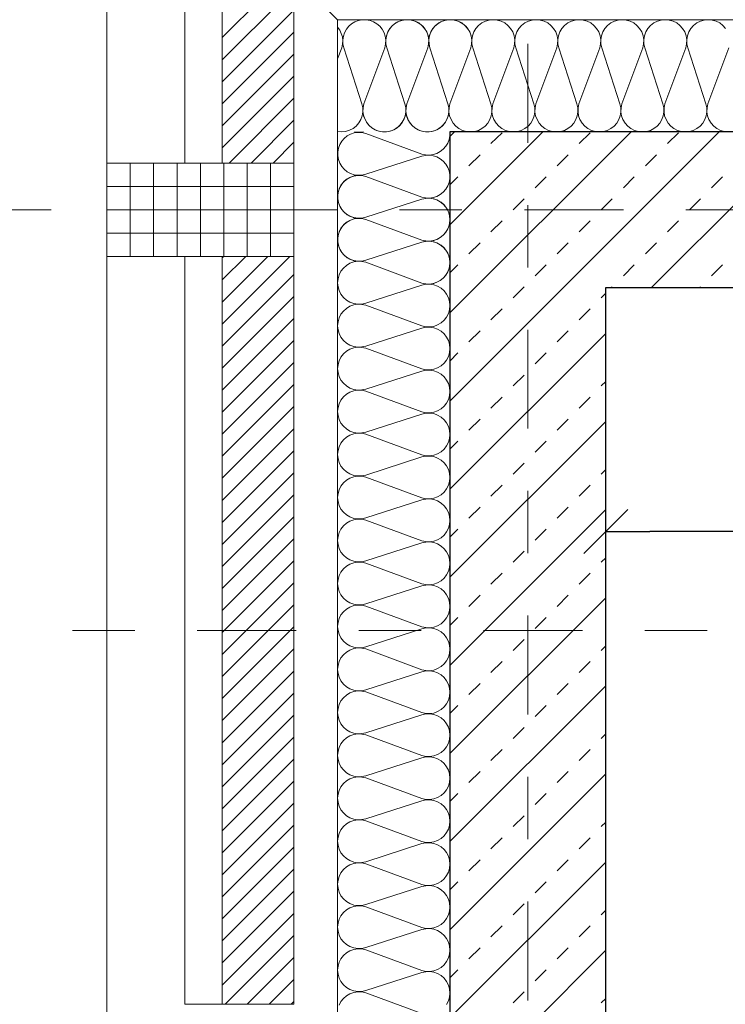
# Model space of a CAD drawing. Header units: metres. Extents: x -45.2 to 14.3, y -31.8 to 10.2.
# Tile 46 of 152: x -40 to -38.8, y -1.3 to 0.3. Entities that reach past the tile are written whole.
import ezdxf

# ---------------------------------------------------------------- set-up
doc = ezdxf.new("R2010")
doc.units = ezdxf.units.M
doc.header["$LTSCALE"] = 0.05
doc.linetypes.add('Achsen 01', pattern=[5.291531, 3.175, -1.058062, 0.352704, -0.705764])
doc.layers.get('0').update_dxf_attribs({"lineweight": 25})
for name, color, linetype, lineweight in [('013_Beton und Stahlbetonarbeiten-330 Außenwände', 7, 'Continuous', 25), ('014_Fassadenarbeiten-330 Betonfertigteile vertikal', 7, 'Continuous', 9), ('014_Fassadenarbeiten-330 Filtermauerwerk 11.5cm', 7, 'Continuous', 9), ('014_Fassadenarbeiten-330 Mauerwerk 11.5cm', 7, 'Continuous', 9), ('AV1-Einrichtung Bemaßung', 7, 'Continuous', 9), ('AV1-Schnitt Achsen', 7, 'Achsen 01', 18)]:
    doc.layers.add(name, color=color, linetype=linetype, lineweight=lineweight)
for name, color, linetype, lineweight, true_color in [('014_Fassadenarbeiten-000 Aufsicht Betonfertigteile', 7, 'Continuous', 9, 0xc0c0c0), ('014_Fassadenarbeiten-000 Aufsicht Mauerwerk', 7, 'Continuous', 9, 0xa6a6a6), ('014_Fassadenarbeiten-330 mineralische Dämmung', 7, 'Continuous', 9, 0x666666), ('AV1-Achsen', 1, 'Achsen 01', 18, 0xff0000)]:
    doc.layers.add(name, color=color, linetype=linetype, lineweight=lineweight, true_color=true_color)

msp = doc.modelspace()

# ---------------------------------------------------------------- linework, layer by layer
at = {"color": 0, "linetype": 'Continuous', "lineweight": 15}
msp.add_line((-39.0604, -0.5518), (-38.9896, -0.4811), dxfattribs=at)
at = {"color": 0, "linetype": 'ByBlock', "lineweight": -2}
msp.add_line((-39.025, -0.5164), (-38.9543, -0.5164), dxfattribs=at)
at = {"layer": '013_Beton und Stahlbetonarbeiten-330 Außenwände', "color": 251, "linetype": 'Continuous', "lineweight": 13, "true_color": 0x4c4c4c}
for p, q in [((-38.8431, 0.125), (-39.275, -0.3069)), ((-38.9845, 0.125), (-39.275, -0.1655)), ((-39.1259, 0.125), (-39.275, -0.0241)), ((-39.2674, 0.125), (-39.275, 0.1174)), ((-39.2091, 0.1061), (-39.1914, 0.1237)), ((-39.0676, 0.1061), (-39.05, 0.1237)), ((-38.7017, 0.125), (-38.9517, -0.125)), ((-38.9262, 0.1061), (-38.9086, 0.1237)), ((-39.2444, 0.0707), (-39.2267, 0.0884)), ((-39.103, 0.0707), (-39.0853, 0.0884)), ((-38.9616, 0.0707), (-38.9439, 0.0884)), ((-39.275, 0.0401), (-39.2621, 0.053)), ((-39.1384, 0.0354), (-39.1207, 0.053)), ((-38.9969, 0.0354), (-38.9793, 0.053)), ((-38.8555, 0.0354), (-38.8378, 0.053)), ((-39.1737, 0), (-39.156, 0.0177)), ((-39.0323, 0), (-39.0146, 0.0177)), ((-38.8909, 0), (-38.8732, 0.0177)), ((-39.2091, -0.0354), (-39.1914, -0.0177)), ((-39.0676, -0.0354), (-39.05, -0.0177)), ((-38.9262, -0.0354), (-38.9086, -0.0177)), ((-39.2444, -0.0707), (-39.2267, -0.053)), ((-39.103, -0.0707), (-39.0853, -0.053)), ((-38.9616, -0.0707), (-38.9439, -0.053)), ((-39.275, -0.1013), (-39.2621, -0.0884)), ((-39.1384, -0.1061), (-39.1207, -0.0884)), ((-38.9969, -0.1061), (-38.9793, -0.0884)), ((-38.8555, -0.1061), (-38.8378, -0.0884)), ((-39.1737, -0.1414), (-39.156, -0.1237)), ((-39.0159, -0.125), (-39.0146, -0.1237)), ((-38.8745, -0.125), (-38.8732, -0.1237)), ((-39.0323, -0.1414), (-39.025, -0.1341)), ((-39.2091, -0.1768), (-39.1914, -0.1591)), ((-39.0676, -0.1768), (-39.05, -0.1591)), ((-39.025, -0.1983), (-39.275, -0.4483)), ((-39.2444, -0.2121), (-39.2267, -0.1945)), ((-39.103, -0.2121), (-39.0853, -0.1945)), ((-39.275, -0.2427), (-39.2621, -0.2298)), ((-39.1384, -0.2475), (-39.1207, -0.2298)), ((-39.1737, -0.2828), (-39.156, -0.2652)), ((-39.0323, -0.2828), (-39.025, -0.2755)), ((-39.2091, -0.3182), (-39.1914, -0.3005)), ((-39.0676, -0.3182), (-39.05, -0.3005)), ((-39.025, -0.3397), (-39.275, -0.5897)), ((-39.2444, -0.3536), (-39.2267, -0.3359)), ((-39.103, -0.3536), (-39.0853, -0.3359)), ((-39.275, -0.3841), (-39.2621, -0.3712)), ((-39.1384, -0.3889), (-39.1207, -0.3712)), ((-39.1737, -0.4243), (-39.156, -0.4066)), ((-39.0323, -0.4243), (-39.025, -0.417)), ((-39.2091, -0.4596), (-39.1914, -0.4419)), ((-39.0676, -0.4596), (-39.05, -0.4419)), ((-39.025, -0.4812), (-39.275, -0.7312)), ((-39.2444, -0.495), (-39.2267, -0.4773)), ((-39.103, -0.495), (-39.0853, -0.4773)), ((-39.275, -0.5255), (-39.2621, -0.5127)), ((-39.1384, -0.5303), (-39.1207, -0.5127)), ((-39.1737, -0.5657), (-39.156, -0.548)), ((-39.0323, -0.5657), (-39.025, -0.5584)), ((-39.2091, -0.601), (-39.1914, -0.5834)), ((-39.0676, -0.601), (-39.05, -0.5834)), ((-39.025, -0.6226), (-39.275, -0.8726)), ((-39.2444, -0.6364), (-39.2267, -0.6187)), ((-39.103, -0.6364), (-39.0853, -0.6187)), ((-39.275, -0.667), (-39.2621, -0.6541)), ((-39.1384, -0.6718), (-39.1207, -0.6541)), ((-39.1737, -0.7071), (-39.156, -0.6894)), ((-39.0323, -0.7071), (-39.025, -0.6998)), ((-39.2091, -0.7425), (-39.1914, -0.7248)), ((-39.0676, -0.7425), (-39.05, -0.7248)), ((-39.025, -0.764), (-39.275, -1.014)), ((-39.2444, -0.7778), (-39.2267, -0.7601)), ((-39.103, -0.7778), (-39.0853, -0.7601)), ((-39.275, -0.8084), (-39.2621, -0.7955)), ((-39.1384, -0.8132), (-39.1207, -0.7955)), ((-39.1737, -0.8485), (-39.156, -0.8309)), ((-39.0323, -0.8485), (-39.025, -0.8412)), ((-39.2091, -0.8839), (-39.1914, -0.8662)), ((-39.0676, -0.8839), (-39.05, -0.8662)), ((-39.025, -0.9054), (-39.275, -1.1554)), ((-39.2444, -0.9192), (-39.2267, -0.9016)), ((-39.103, -0.9192), (-39.0853, -0.9016)), ((-39.275, -0.9498), (-39.2621, -0.9369)), ((-39.1384, -0.9546), (-39.1207, -0.9369)), ((-39.1737, -0.9899), (-39.156, -0.9723)), ((-39.0323, -0.9899), (-39.025, -0.9827)), ((-39.2091, -1.0253), (-39.1914, -1.0076)), ((-39.0676, -1.0253), (-39.05, -1.0076)), ((-39.025, -1.0469), (-39.275, -1.2969)), ((-39.2444, -1.0607), (-39.2267, -1.043)), ((-39.103, -1.0607), (-39.0853, -1.043)), ((-39.275, -1.0912), (-39.2621, -1.0783)), ((-39.1384, -1.096), (-39.1207, -1.0783)), ((-39.1737, -1.1314), (-39.156, -1.1137)), ((-39.0323, -1.1314), (-39.025, -1.1241)), ((-39.2091, -1.1667), (-39.1914, -1.149)), ((-39.0676, -1.1667), (-39.05, -1.149)), ((-39.2444, -1.2021), (-39.2267, -1.1844)), ((-39.103, -1.2021), (-39.0853, -1.1844)), ((-39.025, -1.1883), (-39.2617, -1.425)), ((-39.275, -1.2327), (-39.2621, -1.2198)), ((-39.1384, -1.2374), (-39.1207, -1.2198)), ((-39.1737, -1.2728), (-39.156, -1.2551)), ((-39.0323, -1.2728), (-39.025, -1.2655))]:
    msp.add_line(p, q, dxfattribs=at)
at = {"layer": '013_Beton und Stahlbetonarbeiten-330 Außenwände'}
msp.add_lwpolyline([(-39.275, 0.125), (-39.275, -1.425), (-39.025, -1.425), (-39.025, -0.125), (-28.275, -0.125), (-28.275, 0.125)], close=True, dxfattribs=at)
at = {"layer": '014_Fassadenarbeiten-000 Aufsicht Betonfertigteile'}
msp.add_lwpolyline([(-39.455, 0.305), (-39.455, -21.905), (-39.825, -22.275), (-39.825, 0.675)], close=True, dxfattribs=at)
at = {"layer": '014_Fassadenarbeiten-000 Aufsicht Mauerwerk'}
for points in [[(-39.225, 0.55), (-39.225, 0.375), (-39.525, 0.375), (-39.525, 0.075), (-39.7, 0.075), (-39.7, 0.55)], [(-39.525, 0.375), (-39.525, 0.075), (-39.7, 0.075), (-39.7, 0.55), (-39.225, 0.55), (-39.225, 0.375)], [(-39.525, -1.275), (-39.7, -1.275), (-39.7, -0.075), (-39.525, -0.075)], [(-39.7, -0.075), (-39.525, -0.075), (-39.525, -1.275), (-39.7, -1.275)]]:
    msp.add_lwpolyline(points, close=True, dxfattribs=at)
at = {"layer": '014_Fassadenarbeiten-330 Betonfertigteile vertikal', "color": 8, "linetype": 'Continuous', "lineweight": 9, "true_color": 0x808080}
for p, q in [((-39.7875, 0.075), (-39.7875, -0.075)), ((-39.75, 0.075), (-39.75, -0.075)), ((-39.7125, 0.075), (-39.7125, -0.075)), ((-39.675, 0.075), (-39.675, -0.075)), ((-39.6375, 0.075), (-39.6375, -0.075)), ((-39.6, 0.075), (-39.6, -0.075)), ((-39.5625, 0.075), (-39.5625, -0.075))]:
    msp.add_line(p, q, dxfattribs=at)
at = {"layer": '014_Fassadenarbeiten-330 Betonfertigteile vertikal', "color": 8, "linetype": 'Continuous', "lineweight": 13, "true_color": 0x808080}
for p, q in [((-39.825, 0.0375), (-39.525, 0.0375)), ((-39.825, 0), (-39.525, 0)), ((-39.825, -0.0375), (-39.525, -0.0375))]:
    msp.add_line(p, q, dxfattribs=at)
at = {"layer": '014_Fassadenarbeiten-330 Betonfertigteile vertikal'}
msp.add_lwpolyline([(-39.525, -0.075), (-39.525, 0.075), (-39.825, 0.075), (-39.825, -0.075)], close=True, dxfattribs=at)
at = {"layer": '014_Fassadenarbeiten-330 Filtermauerwerk 11.5cm', "color": 8, "linetype": 'Continuous', "lineweight": 9, "true_color": 0x808080}
for p, q in [((-39.64, -0.0774), (-39.6376, -0.075)), ((-39.64, -0.1127), (-39.6023, -0.075)), ((-39.64, -0.1481), (-39.5669, -0.075)), ((-39.64, -0.1834), (-39.5316, -0.075)), ((-39.64, -0.2188), (-39.525, -0.1038)), ((-39.64, -0.2542), (-39.525, -0.1392)), ((-39.64, -0.2895), (-39.525, -0.1745)), ((-39.64, -0.3249), (-39.525, -0.2099)), ((-39.64, -0.3602), (-39.525, -0.2452)), ((-39.64, -0.3956), (-39.525, -0.2806)), ((-39.64, -0.4309), (-39.525, -0.3159)), ((-39.64, -0.4663), (-39.525, -0.3513)), ((-39.64, -0.5016), (-39.525, -0.3866)), ((-39.64, -0.537), (-39.525, -0.422)), ((-39.64, -0.5724), (-39.525, -0.4574)), ((-39.64, -0.6077), (-39.525, -0.4927)), ((-39.64, -0.6431), (-39.525, -0.5281)), ((-39.64, -0.6784), (-39.525, -0.5634)), ((-39.64, -0.7138), (-39.525, -0.5988)), ((-39.64, -0.7491), (-39.525, -0.6341)), ((-39.64, -0.7845), (-39.525, -0.6695)), ((-39.64, -0.8198), (-39.525, -0.7048)), ((-39.64, -0.8552), (-39.525, -0.7402)), ((-39.64, -0.8905), (-39.525, -0.7755)), ((-39.64, -0.9259), (-39.525, -0.8109)), ((-39.64, -0.9613), (-39.525, -0.8463)), ((-39.64, -0.9966), (-39.525, -0.8816)), ((-39.64, -1.032), (-39.525, -0.917)), ((-39.64, -1.0673), (-39.525, -0.9523)), ((-39.64, -1.1027), (-39.525, -0.9877)), ((-39.64, -1.138), (-39.525, -1.023)), ((-39.64, -1.1734), (-39.525, -1.0584)), ((-39.64, -1.2087), (-39.525, -1.0937)), ((-39.64, -1.2441), (-39.525, -1.1291)), ((-39.6355, -1.275), (-39.525, -1.1645)), ((-39.6002, -1.275), (-39.525, -1.1998)), ((-39.5648, -1.275), (-39.525, -1.2352)), ((-39.5295, -1.275), (-39.525, -1.2705))]:
    msp.add_line(p, q, dxfattribs=at)
at = {"layer": '014_Fassadenarbeiten-330 Filtermauerwerk 11.5cm'}
msp.add_lwpolyline([(-39.64, -0.075), (-39.525, -0.075), (-39.525, -1.275), (-39.64, -1.275)], close=True, dxfattribs=at)
at = {"layer": '014_Fassadenarbeiten-330 Mauerwerk 11.5cm', "color": 8, "linetype": 'Continuous', "lineweight": 9, "true_color": 0x808080}
for p, q in [((-39.64, 0.2762), (-39.4262, 0.49)), ((-39.64, 0.2408), (-39.525, 0.3558)), ((-39.64, 0.2055), (-39.525, 0.3205)), ((-39.64, 0.1701), (-39.525, 0.2851)), ((-39.64, 0.1348), (-39.525, 0.2498)), ((-39.64, 0.0994), (-39.525, 0.2144)), ((-39.629, 0.075), (-39.525, 0.179)), ((-39.5937, 0.075), (-39.525, 0.1437)), ((-39.5583, 0.075), (-39.525, 0.1083))]:
    msp.add_line(p, q, dxfattribs=at)
at = {"layer": '014_Fassadenarbeiten-330 Mauerwerk 11.5cm'}
msp.add_lwpolyline([(-39.64, 0.075), (-39.64, 0.49), (-39.225, 0.49), (-39.225, 0.375), (-39.525, 0.375), (-39.525, 0.075)], close=True, dxfattribs=at)
at = {"layer": '014_Fassadenarbeiten-330 mineralische Dämmung'}
msp.add_lwpolyline([(-36.8275, -5.525), (-39.275, -5.525), (-39.275, 0.125), (-18.9, 0.125), (-18.9, 0.305), (-39.455, 0.305), (-39.455, -5.705), (-36.8275, -5.705)], close=True, dxfattribs=at)
for points in [[(-39.2416, 0.26), (-39.2416, 0.26), (-39.2403, 0.266), (-39.24, 0.2722), (-39.2408, 0.2783), (-39.2427, 0.2841), (-39.2457, 0.2896), (-39.2495, 0.2944), (-39.2542, 0.2984), (-39.2542, 0.2984), (-39.2595, 0.3016), (-39.2652, 0.3038), (-39.2713, 0.3049), (-39.2775, 0.3049), (-39.2835, 0.3038), (-39.2893, 0.3016), (-39.2946, 0.2984), (-39.2946, 0.2984), (-39.2993, 0.2944), (-39.3031, 0.2896), (-39.306, 0.2841), (-39.308, 0.2783), (-39.3088, 0.2722), (-39.3085, 0.266), (-39.3072, 0.26), (-39.2783, 0.17), (-39.2783, 0.17), (-39.2769, 0.164), (-39.2766, 0.1578), (-39.2775, 0.1517), (-39.2794, 0.1458), (-39.2823, 0.1404), (-39.2862, 0.1356), (-39.2908, 0.1315), (-39.2908, 0.1315), (-39.2961, 0.1284), (-39.3019, 0.1262), (-39.308, 0.1251), (-39.3141, 0.1251), (-39.3202, 0.1262), (-39.326, 0.1284), (-39.3313, 0.1315), (-39.3313, 0.1315), (-39.3359, 0.1356), (-39.3398, 0.1404), (-39.3427, 0.1458), (-39.3446, 0.1517), (-39.3454, 0.1578), (-39.3452, 0.164), (-39.3438, 0.17), (-39.3106, 0.26), (-39.3106, 0.26), (-39.3092, 0.266), (-39.3089, 0.2722), (-39.3098, 0.2783), (-39.3117, 0.2841), (-39.3146, 0.2896), (-39.3185, 0.2944), (-39.3231, 0.2984), (-39.3231, 0.2984), (-39.3284, 0.3016), (-39.3342, 0.3038), (-39.3403, 0.3049), (-39.3464, 0.3049), (-39.3525, 0.3038), (-39.3583, 0.3016), (-39.3636, 0.2984), (-39.3636, 0.2984), (-39.3682, 0.2944), (-39.3721, 0.2896), (-39.375, 0.2841), (-39.3769, 0.2783), (-39.3777, 0.2722), (-39.3775, 0.266), (-39.3761, 0.26), (-39.3472, 0.17), (-39.3472, 0.17), (-39.3458, 0.164), (-39.3456, 0.1578), (-39.3464, 0.1517), (-39.3483, 0.1458), (-39.3513, 0.1404), (-39.3551, 0.1356), (-39.3598, 0.1315), (-39.3598, 0.1315), (-39.3651, 0.1284), (-39.3708, 0.1262), (-39.3769, 0.1251), (-39.3831, 0.1251), (-39.3891, 0.1262), (-39.3949, 0.1284), (-39.4002, 0.1315), (-39.4002, 0.1315), (-39.4049, 0.1356), (-39.4087, 0.1404), (-39.4116, 0.1458), (-39.4136, 0.1517), (-39.4144, 0.1578), (-39.4141, 0.164), (-39.4128, 0.17), (-39.3795, 0.26), (-39.3795, 0.26), (-39.3781, 0.266), (-39.3779, 0.2722), (-39.3787, 0.2783), (-39.3806, 0.2841), (-39.3836, 0.2896), (-39.3874, 0.2944), (-39.3921, 0.2984), (-39.3921, 0.2984), (-39.3974, 0.3016), (-39.4031, 0.3038), (-39.4092, 0.3049), (-39.4154, 0.3049), (-39.4214, 0.3038), (-39.4272, 0.3016), (-39.4325, 0.2984), (-39.4325, 0.2984), (-39.4371, 0.2944), (-39.441, 0.2896), (-39.4439, 0.2841), (-39.4458, 0.2783), (-39.4467, 0.2722), (-39.4464, 0.266), (-39.4451, 0.26), (-39.4161, 0.17), (-39.4161, 0.17), (-39.4147, 0.1637), (-39.4145, 0.1573), (-39.4156, 0.1509), (-39.4177, 0.1448), (-39.421, 0.1393), (-39.4252, 0.1344), (-39.4303, 0.1305), (-39.436, 0.1275), (-39.4422, 0.1257), (-39.4486, 0.125), (-39.455, 0.1255)], [(-38.8329, 0.2908), (-38.8372, 0.2957), (-38.8423, 0.2997), (-38.8481, 0.3026), (-38.8543, 0.3044), (-38.8607, 0.305), (-38.8672, 0.3044), (-38.8734, 0.3026), (-38.8792, 0.2997), (-38.8843, 0.2957), (-38.8886, 0.2908), (-38.8919, 0.2853), (-38.8941, 0.2792), (-38.8951, 0.2728), (-38.8949, 0.2663), (-38.8935, 0.26), (-38.8646, 0.17), (-38.8646, 0.17), (-38.8632, 0.1637), (-38.863, 0.1572), (-38.864, 0.1508), (-38.8662, 0.1447), (-38.8695, 0.1392), (-38.8738, 0.1343), (-38.8789, 0.1303), (-38.8847, 0.1274), (-38.8909, 0.1256), (-38.8974, 0.125), (-38.9038, 0.1256), (-38.91, 0.1274), (-38.9158, 0.1303), (-38.9209, 0.1343), (-38.9252, 0.1392), (-38.9285, 0.1447), (-38.9307, 0.1508), (-38.9317, 0.1572), (-38.9316, 0.1637), (-38.9302, 0.17), (-38.8969, 0.26), (-38.8969, 0.26), (-38.8955, 0.2663), (-38.8953, 0.2728), (-38.8963, 0.2792), (-38.8985, 0.2853), (-38.9018, 0.2908), (-38.9061, 0.2957), (-38.9112, 0.2997), (-38.917, 0.3026), (-38.9232, 0.3044), (-38.9297, 0.305), (-38.9361, 0.3044), (-38.9423, 0.3026), (-38.9481, 0.2997), (-38.9532, 0.2957), (-38.9575, 0.2908), (-38.9608, 0.2853), (-38.963, 0.2792), (-38.964, 0.2728), (-38.9638, 0.2663), (-38.9625, 0.26), (-38.9335, 0.17), (-38.9335, 0.17), (-38.9321, 0.1637), (-38.9319, 0.1572), (-38.933, 0.1508), (-38.9352, 0.1447), (-38.9385, 0.1392), (-38.9428, 0.1343), (-38.9479, 0.1303), (-38.9536, 0.1274), (-38.9599, 0.1256), (-38.9663, 0.125), (-38.9728, 0.1256), (-38.979, 0.1274), (-38.9847, 0.1303), (-38.9899, 0.1343), (-38.9942, 0.1392), (-38.9975, 0.1447), (-38.9997, 0.1508), (-39.0007, 0.1572), (-39.0005, 0.1637), (-38.9991, 0.17), (-38.9658, 0.26), (-38.9658, 0.26), (-38.9644, 0.2663), (-38.9642, 0.2728), (-38.9653, 0.2792), (-38.9675, 0.2853), (-38.9708, 0.2908), (-38.9751, 0.2957), (-38.9802, 0.2997), (-38.986, 0.3026), (-38.9922, 0.3044), (-38.9986, 0.305), (-39.0051, 0.3044), (-39.0113, 0.3026), (-39.017, 0.2997), (-39.0222, 0.2957), (-39.0265, 0.2908), (-39.0298, 0.2853), (-39.032, 0.2792), (-39.033, 0.2728), (-39.0328, 0.2663), (-39.0314, 0.26), (-39.0025, 0.17), (-39.0025, 0.17), (-39.0011, 0.1637), (-39.0009, 0.1572), (-39.0019, 0.1508), (-39.0041, 0.1447), (-39.0074, 0.1392), (-39.0117, 0.1343), (-39.0168, 0.1303), (-39.0226, 0.1274), (-39.0288, 0.1256), (-39.0353, 0.125), (-39.0417, 0.1256), (-39.0479, 0.1274), (-39.0537, 0.1303), (-39.0588, 0.1343), (-39.0631, 0.1392), (-39.0664, 0.1447), (-39.0686, 0.1508), (-39.0696, 0.1572), (-39.0694, 0.1637), (-39.068, 0.17), (-39.0348, 0.26), (-39.0348, 0.26), (-39.0334, 0.2663), (-39.0332, 0.2728), (-39.0342, 0.2792), (-39.0364, 0.2853), (-39.0397, 0.2908), (-39.044, 0.2957), (-39.0491, 0.2997), (-39.0549, 0.3026), (-39.0611, 0.3044), (-39.0676, 0.305), (-39.074, 0.3044), (-39.0802, 0.3026), (-39.086, 0.2997), (-39.0911, 0.2957), (-39.0954, 0.2908), (-39.0987, 0.2853), (-39.1009, 0.2792), (-39.1019, 0.2728), (-39.1017, 0.2663), (-39.1003, 0.26), (-39.0714, 0.17), (-39.0714, 0.17), (-39.07, 0.1637), (-39.0698, 0.1572), (-39.0709, 0.1508), (-39.0731, 0.1447), (-39.0764, 0.1392), (-39.0806, 0.1343), (-39.0858, 0.1303), (-39.0915, 0.1274), (-39.0978, 0.1256), (-39.1042, 0.125), (-39.1106, 0.1256), (-39.1169, 0.1274), (-39.1226, 0.1303), (-39.1278, 0.1343), (-39.132, 0.1392), (-39.1353, 0.1447), (-39.1376, 0.1508), (-39.1386, 0.1572), (-39.1384, 0.1637), (-39.137, 0.17), (-39.1037, 0.26), (-39.1037, 0.26), (-39.1023, 0.2663), (-39.1021, 0.2728), (-39.1032, 0.2792), (-39.1054, 0.2853), (-39.1087, 0.2908), (-39.113, 0.2957), (-39.1181, 0.2997), (-39.1238, 0.3026), (-39.1301, 0.3044), (-39.1365, 0.305), (-39.1429, 0.3044), (-39.1492, 0.3026), (-39.1549, 0.2997), (-39.1601, 0.2957), (-39.1643, 0.2908), (-39.1676, 0.2853), (-39.1698, 0.2792), (-39.1709, 0.2728), (-39.1707, 0.2663), (-39.1693, 0.26), (-39.1404, 0.17), (-39.1404, 0.17), (-39.139, 0.1637), (-39.1388, 0.1572), (-39.1398, 0.1508), (-39.142, 0.1447), (-39.1453, 0.1392), (-39.1496, 0.1343), (-39.1547, 0.1303), (-39.1605, 0.1274), (-39.1667, 0.1256), (-39.1731, 0.125), (-39.1796, 0.1256), (-39.1858, 0.1274), (-39.1916, 0.1303), (-39.1967, 0.1343), (-39.201, 0.1392), (-39.2043, 0.1447), (-39.2065, 0.1508), (-39.2075, 0.1572), (-39.2073, 0.1637), (-39.2059, 0.17), (-39.1727, 0.26), (-39.1727, 0.26), (-39.1713, 0.2663), (-39.1711, 0.2728), (-39.1721, 0.2792), (-39.1743, 0.2853), (-39.1776, 0.2908), (-39.1819, 0.2957), (-39.187, 0.2997), (-39.1928, 0.3026), (-39.199, 0.3044), (-39.2054, 0.305), (-39.2119, 0.3044), (-39.2181, 0.3026), (-39.2239, 0.2997), (-39.229, 0.2957), (-39.2333, 0.2908), (-39.2366, 0.2853), (-39.2388, 0.2792), (-39.2398, 0.2728), (-39.2396, 0.2663), (-39.2382, 0.26), (-39.2093, 0.17), (-39.2093, 0.17), (-39.2079, 0.1637), (-39.2077, 0.1572), (-39.2087, 0.1508), (-39.2109, 0.1447), (-39.2142, 0.1392), (-39.2185, 0.1343), (-39.2237, 0.1303), (-39.2294, 0.1274), (-39.2356, 0.1256), (-39.2421, 0.125), (-39.2485, 0.1256), (-39.2548, 0.1274), (-39.2605, 0.1303), (-39.2656, 0.1343), (-39.2699, 0.1392), (-39.2732, 0.1447), (-39.2754, 0.1508), (-39.2765, 0.1572), (-39.2763, 0.1637), (-39.2749, 0.17), (-39.2416, 0.26), (-39.2416, 0.26), (-39.2402, 0.2663), (-39.24, 0.2728), (-39.241, 0.2792), (-39.2433, 0.2853), (-39.2466, 0.2908), (-39.2508, 0.2957), (-39.256, 0.2997), (-39.2617, 0.3026), (-39.2679, 0.3044), (-39.2744, 0.305), (-39.2808, 0.3044), (-39.2871, 0.3026), (-39.2928, 0.2997), (-39.2979, 0.2957), (-39.3022, 0.2908), (-39.3055, 0.2853), (-39.3077, 0.2792), (-39.3088, 0.2728), (-39.3086, 0.2663), (-39.3072, 0.26), (-39.2783, 0.17), (-39.2783, 0.17), (-39.2769, 0.1637), (-39.2767, 0.1572), (-39.2777, 0.1508), (-39.2799, 0.1447), (-39.2832, 0.1392), (-39.2875, 0.1343), (-39.2926, 0.1303), (-39.2984, 0.1274), (-39.3046, 0.1256), (-39.311, 0.125), (-39.3175, 0.1256), (-39.3237, 0.1274), (-39.3295, 0.1303), (-39.3346, 0.1343), (-39.3389, 0.1392), (-39.3422, 0.1447), (-39.3444, 0.1508), (-39.3454, 0.1572), (-39.3452, 0.1637), (-39.3438, 0.17), (-39.3106, 0.26), (-39.3106, 0.26), (-39.3092, 0.2663), (-39.309, 0.2728), (-39.31, 0.2792), (-39.3122, 0.2853), (-39.3155, 0.2908), (-39.3198, 0.2957), (-39.3249, 0.2997), (-39.3307, 0.3026), (-39.3369, 0.3044), (-39.3433, 0.305), (-39.3498, 0.3044), (-39.356, 0.3026), (-39.3618, 0.2997), (-39.3669, 0.2957), (-39.3712, 0.2908), (-39.3745, 0.2853), (-39.3767, 0.2792), (-39.3777, 0.2728), (-39.3775, 0.2663), (-39.3761, 0.26), (-39.3472, 0.17), (-39.3472, 0.17), (-39.3458, 0.1637), (-39.3456, 0.1572), (-39.3466, 0.1508), (-39.3488, 0.1447), (-39.3521, 0.1392), (-39.3564, 0.1343), (-39.3615, 0.1303), (-39.3673, 0.1274), (-39.3735, 0.1256), (-39.38, 0.125), (-39.3864, 0.1256), (-39.3926, 0.1274), (-39.3984, 0.1303), (-39.4035, 0.1343), (-39.4078, 0.1392), (-39.4111, 0.1447), (-39.4133, 0.1508), (-39.4144, 0.1572), (-39.4142, 0.1637), (-39.4128, 0.17)], [(-39.455, 0.2929), (-39.455, 0.2929), (-39.4516, 0.2881), (-39.4491, 0.2829), (-39.4474, 0.2773), (-39.4468, 0.2715), (-39.4471, 0.2657), (-39.4484, 0.26), (-39.455, 0.2423)], [(-38.8284, 0.125), (-38.8349, 0.1256), (-38.8411, 0.1274), (-38.8469, 0.1303), (-38.852, 0.1343), (-38.8563, 0.1392), (-38.8596, 0.1447), (-38.8618, 0.1508), (-38.8628, 0.1572), (-38.8626, 0.1637), (-38.8612, 0.17), (-38.8279, 0.26)], [(-39.32, -0.1176), (-39.314, -0.1189), (-39.3078, -0.1192), (-39.3017, -0.1184), (-39.2959, -0.1164), (-39.2904, -0.1135), (-39.2856, -0.1097), (-39.2816, -0.105), (-39.2816, -0.105), (-39.2784, -0.0997), (-39.2762, -0.0939), (-39.2751, -0.0879), (-39.2751, -0.0817), (-39.2762, -0.0756), (-39.2784, -0.0699), (-39.2816, -0.0646), (-39.2816, -0.0646), (-39.2856, -0.0599), (-39.2904, -0.0561), (-39.2959, -0.0531), (-39.3017, -0.0512), (-39.3078, -0.0504), (-39.314, -0.0507), (-39.32, -0.052), (-39.41, -0.0809), (-39.41, -0.0809), (-39.416, -0.0823), (-39.4222, -0.0826), (-39.4283, -0.0817), (-39.4342, -0.0798), (-39.4396, -0.0769), (-39.4444, -0.073), (-39.4485, -0.0684), (-39.4485, -0.0684), (-39.4516, -0.0631), (-39.4538, -0.0573), (-39.4549, -0.0512), (-39.4549, -0.0451), (-39.4538, -0.039), (-39.4516, -0.0332), (-39.4485, -0.0279), (-39.4485, -0.0279), (-39.4444, -0.0233), (-39.4396, -0.0194), (-39.4342, -0.0165), (-39.4283, -0.0146), (-39.4222, -0.0137), (-39.416, -0.014), (-39.41, -0.0154), (-39.32, -0.0486), (-39.32, -0.0486), (-39.314, -0.05), (-39.3078, -0.0503), (-39.3017, -0.0494), (-39.2959, -0.0475), (-39.2904, -0.0446), (-39.2856, -0.0407), (-39.2816, -0.0361), (-39.2816, -0.0361), (-39.2784, -0.0308), (-39.2762, -0.025), (-39.2751, -0.0189), (-39.2751, -0.0128), (-39.2762, -0.0067), (-39.2784, -0.0009), (-39.2816, 0.0044), (-39.2816, 0.0044), (-39.2856, 0.009), (-39.2904, 0.0129), (-39.2959, 0.0158), (-39.3017, 0.0177), (-39.3078, 0.0186), (-39.314, 0.0183), (-39.32, 0.0169), (-39.41, -0.012), (-39.41, -0.012), (-39.416, -0.0134), (-39.4222, -0.0136), (-39.4283, -0.0128), (-39.4342, -0.0109), (-39.4396, -0.0079), (-39.4444, -0.0041), (-39.4485, 0.0006), (-39.4485, 0.0006), (-39.4516, 0.0059), (-39.4538, 0.0116), (-39.4549, 0.0177), (-39.4549, 0.0239), (-39.4538, 0.0299), (-39.4516, 0.0357), (-39.4485, 0.041), (-39.4485, 0.041), (-39.4444, 0.0457), (-39.4396, 0.0495), (-39.4342, 0.0524), (-39.4283, 0.0544), (-39.4222, 0.0552), (-39.416, 0.0549), (-39.41, 0.0536), (-39.32, 0.0203), (-39.32, 0.0203), (-39.314, 0.019), (-39.3078, 0.0187), (-39.3017, 0.0195), (-39.2959, 0.0214), (-39.2904, 0.0244), (-39.2856, 0.0282), (-39.2816, 0.0329), (-39.2816, 0.0329), (-39.2784, 0.0382), (-39.2762, 0.0439), (-39.2751, 0.05), (-39.2751, 0.0562), (-39.2762, 0.0622), (-39.2784, 0.068), (-39.2816, 0.0733), (-39.2816, 0.0733), (-39.2856, 0.078), (-39.2904, 0.0818), (-39.2959, 0.0847), (-39.3017, 0.0867), (-39.3078, 0.0875), (-39.314, 0.0872), (-39.32, 0.0859), (-39.41, 0.057), (-39.41, 0.057), (-39.416, 0.0556), (-39.4222, 0.0553), (-39.4283, 0.0562), (-39.4342, 0.0581), (-39.4396, 0.061), (-39.4444, 0.0649), (-39.4485, 0.0695), (-39.4485, 0.0695), (-39.4516, 0.0748), (-39.4538, 0.0806), (-39.4549, 0.0867), (-39.4549, 0.0928), (-39.4538, 0.0989), (-39.4516, 0.1047), (-39.4485, 0.11), (-39.4485, 0.11), (-39.4444, 0.1146), (-39.4396, 0.1185), (-39.4342, 0.1214), (-39.4283, 0.1233), (-39.4222, 0.1241), (-39.416, 0.1239), (-39.41, 0.1225), (-39.32, 0.0893), (-39.32, 0.0893), (-39.314, 0.0879), (-39.3078, 0.0876), (-39.3017, 0.0885), (-39.2959, 0.0904), (-39.2905, 0.0933), (-39.2857, 0.0971), (-39.2816, 0.1018), (-39.2784, 0.107), (-39.2763, 0.1128), (-39.2751, 0.1188), (-39.2751, 0.125)], [(-39.4134, 0.125), (-39.4181, 0.1243), (-39.423, 0.1243), (-39.4278, 0.125)], [(-39.2803, -1.2753), (-39.2774, -1.2695), (-39.2756, -1.2633), (-39.275, -1.2569), (-39.2756, -1.2504), (-39.2774, -1.2442), (-39.2803, -1.2384), (-39.2843, -1.2333), (-39.2892, -1.229), (-39.2947, -1.2257), (-39.3008, -1.2235), (-39.3072, -1.2225), (-39.3137, -1.2227), (-39.32, -1.2241), (-39.41, -1.253), (-39.41, -1.253), (-39.4163, -1.2544), (-39.4228, -1.2546), (-39.4292, -1.2536), (-39.4353, -1.2514), (-39.4408, -1.2481), (-39.4457, -1.2438), (-39.4497, -1.2386), (-39.4526, -1.2329), (-39.4544, -1.2267), (-39.455, -1.2202), (-39.4544, -1.2138), (-39.4526, -1.2075), (-39.4497, -1.2018), (-39.4457, -1.1967), (-39.4408, -1.1924), (-39.4353, -1.1891), (-39.4292, -1.1869), (-39.4228, -1.1858), (-39.4163, -1.186), (-39.41, -1.1874), (-39.32, -1.2207), (-39.32, -1.2207), (-39.3137, -1.2221), (-39.3072, -1.2223), (-39.3008, -1.2213), (-39.2947, -1.2191), (-39.2892, -1.2158), (-39.2843, -1.2115), (-39.2803, -1.2063), (-39.2774, -1.2006), (-39.2756, -1.1944), (-39.275, -1.1879), (-39.2756, -1.1815), (-39.2774, -1.1753), (-39.2803, -1.1695), (-39.2843, -1.1644), (-39.2892, -1.1601), (-39.2947, -1.1568), (-39.3008, -1.1546), (-39.3072, -1.1535), (-39.3137, -1.1537), (-39.32, -1.1551), (-39.41, -1.1841), (-39.41, -1.1841), (-39.4163, -1.1855), (-39.4228, -1.1856), (-39.4292, -1.1846), (-39.4353, -1.1824), (-39.4408, -1.1791), (-39.4457, -1.1748), (-39.4497, -1.1697), (-39.4526, -1.1639), (-39.4544, -1.1577), (-39.455, -1.1513), (-39.4544, -1.1448), (-39.4526, -1.1386), (-39.4497, -1.1328), (-39.4457, -1.1277), (-39.4408, -1.1234), (-39.4353, -1.1201), (-39.4292, -1.1179), (-39.4228, -1.1169), (-39.4163, -1.1171), (-39.41, -1.1185), (-39.32, -1.1518), (-39.32, -1.1518), (-39.3137, -1.1531), (-39.3072, -1.1533), (-39.3008, -1.1523), (-39.2947, -1.1501), (-39.2892, -1.1468), (-39.2843, -1.1425), (-39.2803, -1.1374), (-39.2774, -1.1316), (-39.2756, -1.1254), (-39.275, -1.119), (-39.2756, -1.1125), (-39.2774, -1.1063), (-39.2803, -1.1005), (-39.2843, -1.0954), (-39.2892, -1.0911), (-39.2947, -1.0878), (-39.3008, -1.0856), (-39.3072, -1.0846), (-39.3137, -1.0848), (-39.32, -1.0862), (-39.41, -1.1151), (-39.41, -1.1151), (-39.4163, -1.1165), (-39.4228, -1.1167), (-39.4292, -1.1157), (-39.4353, -1.1135), (-39.4408, -1.1102), (-39.4457, -1.1059), (-39.4497, -1.1008), (-39.4526, -1.095), (-39.4544, -1.0888), (-39.455, -1.0823), (-39.4544, -1.0759), (-39.4526, -1.0697), (-39.4497, -1.0639), (-39.4457, -1.0588), (-39.4408, -1.0545), (-39.4353, -1.0512), (-39.4292, -1.049), (-39.4228, -1.0479), (-39.4163, -1.0481), (-39.41, -1.0495), (-39.32, -1.0828), (-39.32, -1.0828), (-39.3137, -1.0842), (-39.3072, -1.0844), (-39.3008, -1.0834), (-39.2947, -1.0812), (-39.2892, -1.0779), (-39.2843, -1.0736), (-39.2803, -1.0685), (-39.2774, -1.0627), (-39.2756, -1.0565), (-39.275, -1.05), (-39.2756, -1.0436), (-39.2774, -1.0374), (-39.2803, -1.0316), (-39.2843, -1.0265), (-39.2892, -1.0222), (-39.2947, -1.0189), (-39.3008, -1.0167), (-39.3072, -1.0157), (-39.3137, -1.0158), (-39.32, -1.0172), (-39.41, -1.0462), (-39.41, -1.0462), (-39.4163, -1.0476), (-39.4228, -1.0478), (-39.4292, -1.0467), (-39.4353, -1.0445), (-39.4408, -1.0412), (-39.4457, -1.0369), (-39.4497, -1.0318), (-39.4526, -1.026), (-39.4544, -1.0198), (-39.455, -1.0134), (-39.4544, -1.0069), (-39.4526, -1.0007), (-39.4497, -0.9949), (-39.4457, -0.9898), (-39.4408, -0.9855), (-39.4353, -0.9822), (-39.4292, -0.98), (-39.4228, -0.979), (-39.4163, -0.9792), (-39.41, -0.9806), (-39.32, -1.0139), (-39.32, -1.0139), (-39.3137, -1.0153), (-39.3072, -1.0154), (-39.3008, -1.0144), (-39.2947, -1.0122), (-39.2892, -1.0089), (-39.2843, -1.0046), (-39.2803, -0.9995), (-39.2774, -0.9937), (-39.2756, -0.9875), (-39.275, -0.9811), (-39.2756, -0.9746), (-39.2774, -0.9684), (-39.2803, -0.9626), (-39.2843, -0.9575), (-39.2892, -0.9532), (-39.2947, -0.9499), (-39.3008, -0.9477), (-39.3072, -0.9467), (-39.3137, -0.9469), (-39.32, -0.9483), (-39.41, -0.9772), (-39.41, -0.9772), (-39.4163, -0.9786), (-39.4228, -0.9788), (-39.4292, -0.9778), (-39.4353, -0.9756), (-39.4408, -0.9723), (-39.4457, -0.968), (-39.4497, -0.9629), (-39.4526, -0.9571), (-39.4544, -0.9509), (-39.455, -0.9444), (-39.4544, -0.938), (-39.4526, -0.9318), (-39.4497, -0.926), (-39.4457, -0.9209), (-39.4408, -0.9166), (-39.4353, -0.9133), (-39.4292, -0.9111), (-39.4228, -0.9101), (-39.4163, -0.9103), (-39.41, -0.9116), (-39.32, -0.9449), (-39.32, -0.9449), (-39.3137, -0.9463), (-39.3072, -0.9465), (-39.3008, -0.9455), (-39.2947, -0.9433), (-39.2892, -0.94), (-39.2843, -0.9357), (-39.2803, -0.9306), (-39.2774, -0.9248), (-39.2756, -0.9186), (-39.275, -0.9121), (-39.2756, -0.9057), (-39.2774, -0.8995), (-39.2803, -0.8937), (-39.2843, -0.8886), (-39.2892, -0.8843), (-39.2947, -0.881), (-39.3008, -0.8788), (-39.3072, -0.8778), (-39.3137, -0.878), (-39.32, -0.8793), (-39.41, -0.9083), (-39.41, -0.9083), (-39.4163, -0.9097), (-39.4228, -0.9099), (-39.4292, -0.9088), (-39.4353, -0.9066), (-39.4408, -0.9033), (-39.4457, -0.899), (-39.4497, -0.8939), (-39.4526, -0.8882), (-39.4544, -0.8819), (-39.455, -0.8755), (-39.4544, -0.869), (-39.4526, -0.8628), (-39.4497, -0.8571), (-39.4457, -0.8519), (-39.4408, -0.8476), (-39.4353, -0.8443), (-39.4292, -0.8421), (-39.4228, -0.8411), (-39.4163, -0.8413), (-39.41, -0.8427), (-39.32, -0.876), (-39.32, -0.876), (-39.3137, -0.8774), (-39.3072, -0.8776), (-39.3008, -0.8765), (-39.2947, -0.8743), (-39.2892, -0.871), (-39.2843, -0.8667), (-39.2803, -0.8616), (-39.2774, -0.8559), (-39.2756, -0.8496), (-39.275, -0.8432), (-39.2756, -0.8367), (-39.2774, -0.8305), (-39.2803, -0.8248), (-39.2843, -0.8196), (-39.2892, -0.8154), (-39.2947, -0.812), (-39.3008, -0.8098), (-39.3072, -0.8088), (-39.3137, -0.809), (-39.32, -0.8104), (-39.41, -0.8393), (-39.41, -0.8393), (-39.4163, -0.8407), (-39.4228, -0.8409), (-39.4292, -0.8399), (-39.4353, -0.8377), (-39.4408, -0.8344), (-39.4457, -0.8301), (-39.4497, -0.825), (-39.4526, -0.8192), (-39.4544, -0.813), (-39.455, -0.8065), (-39.4544, -0.8001), (-39.4526, -0.7939), (-39.4497, -0.7881), (-39.4457, -0.783), (-39.4408, -0.7787), (-39.4353, -0.7754), (-39.4292, -0.7732), (-39.4228, -0.7722), (-39.4163, -0.7724), (-39.41, -0.7738), (-39.32, -0.807), (-39.32, -0.807), (-39.3137, -0.8084), (-39.3072, -0.8086), (-39.3008, -0.8076), (-39.2947, -0.8054), (-39.2892, -0.8021), (-39.2843, -0.7978), (-39.2803, -0.7927), (-39.2774, -0.7869), (-39.2756, -0.7807), (-39.275, -0.7742), (-39.2756, -0.7678), (-39.2774, -0.7616), (-39.2803, -0.7558), (-39.2843, -0.7507), (-39.2892, -0.7464), (-39.2947, -0.7431), (-39.3008, -0.7409), (-39.3072, -0.7399), (-39.3137, -0.7401), (-39.32, -0.7415), (-39.41, -0.7704), (-39.41, -0.7704), (-39.4163, -0.7718), (-39.4228, -0.772), (-39.4292, -0.7709), (-39.4353, -0.7687), (-39.4408, -0.7654), (-39.4457, -0.7612), (-39.4497, -0.756), (-39.4526, -0.7503), (-39.4544, -0.744), (-39.455, -0.7376), (-39.4544, -0.7312), (-39.4526, -0.7249), (-39.4497, -0.7192), (-39.4457, -0.714), (-39.4408, -0.7098), (-39.4353, -0.7065), (-39.4292, -0.7042), (-39.4228, -0.7032), (-39.4163, -0.7034), (-39.41, -0.7048), (-39.32, -0.7381), (-39.32, -0.7381), (-39.3137, -0.7395), (-39.3072, -0.7397), (-39.3008, -0.7386), (-39.2947, -0.7364), (-39.2892, -0.7331), (-39.2843, -0.7289), (-39.2803, -0.7237), (-39.2774, -0.718), (-39.2756, -0.7117), (-39.275, -0.7053), (-39.2756, -0.6989), (-39.2774, -0.6926), (-39.2803, -0.6869), (-39.2843, -0.6817), (-39.2892, -0.6775), (-39.2947, -0.6742), (-39.3008, -0.672), (-39.3072, -0.6709), (-39.3137, -0.6711), (-39.32, -0.6725), (-39.41, -0.7014), (-39.41, -0.7014), (-39.4163, -0.7028), (-39.4228, -0.703), (-39.4292, -0.702), (-39.4353, -0.6998), (-39.4408, -0.6965), (-39.4457, -0.6922), (-39.4497, -0.6871), (-39.4526, -0.6813), (-39.4544, -0.6751), (-39.455, -0.6687), (-39.4544, -0.6622), (-39.4526, -0.656), (-39.4497, -0.6502), (-39.4457, -0.6451), (-39.4408, -0.6408), (-39.4353, -0.6375), (-39.4292, -0.6353), (-39.4228, -0.6343), (-39.4163, -0.6345), (-39.41, -0.6359), (-39.32, -0.6691), (-39.32, -0.6691), (-39.3137, -0.6705), (-39.3072, -0.6707), (-39.3008, -0.6697), (-39.2947, -0.6675), (-39.2892, -0.6642), (-39.2843, -0.6599), (-39.2803, -0.6548), (-39.2774, -0.649), (-39.2756, -0.6428), (-39.275, -0.6364), (-39.2756, -0.6299), (-39.2774, -0.6237), (-39.2803, -0.6179), (-39.2843, -0.6128), (-39.2892, -0.6085), (-39.2947, -0.6052), (-39.3008, -0.603), (-39.3072, -0.602), (-39.3137, -0.6022), (-39.32, -0.6036), (-39.41, -0.6325), (-39.41, -0.6325), (-39.4163, -0.6339), (-39.4228, -0.6341), (-39.4292, -0.6331), (-39.4353, -0.6309), (-39.4408, -0.6276), (-39.4457, -0.6233), (-39.4497, -0.6181), (-39.4526, -0.6124), (-39.4544, -0.6062), (-39.455, -0.5997), (-39.4544, -0.5933), (-39.4526, -0.587), (-39.4497, -0.5813), (-39.4457, -0.5762), (-39.4408, -0.5719), (-39.4353, -0.5686), (-39.4292, -0.5664), (-39.4228, -0.5653), (-39.4163, -0.5655), (-39.41, -0.5669), (-39.32, -0.6002), (-39.32, -0.6002), (-39.3137, -0.6016), (-39.3072, -0.6018), (-39.3008, -0.6008), (-39.2947, -0.5986), (-39.2892, -0.5952), (-39.2843, -0.591), (-39.2803, -0.5858), (-39.2774, -0.5801), (-39.2756, -0.5739), (-39.275, -0.5674), (-39.2756, -0.561), (-39.2774, -0.5547), (-39.2803, -0.549), (-39.2843, -0.5439), (-39.2892, -0.5396), (-39.2947, -0.5363), (-39.3008, -0.5341), (-39.3072, -0.533), (-39.3137, -0.5332), (-39.32, -0.5346), (-39.41, -0.5635), (-39.41, -0.5635), (-39.4163, -0.5649), (-39.4228, -0.5651), (-39.4292, -0.5641), (-39.4353, -0.5619), (-39.4408, -0.5586), (-39.4457, -0.5543), (-39.4497, -0.5492), (-39.4526, -0.5434), (-39.4544, -0.5372), (-39.455, -0.5308), (-39.4544, -0.5243), (-39.4526, -0.5181), (-39.4497, -0.5123), (-39.4457, -0.5072), (-39.4408, -0.5029), (-39.4353, -0.4996), (-39.4292, -0.4974), (-39.4228, -0.4964), (-39.4163, -0.4966), (-39.41, -0.498), (-39.32, -0.5313), (-39.32, -0.5313), (-39.3137, -0.5326), (-39.3072, -0.5328), (-39.3008, -0.5318), (-39.2947, -0.5296), (-39.2892, -0.5263), (-39.2843, -0.522), (-39.2803, -0.5169), (-39.2774, -0.5111), (-39.2756, -0.5049), (-39.275, -0.4985), (-39.2756, -0.492), (-39.2774, -0.4858), (-39.2803, -0.48), (-39.2843, -0.4749), (-39.2892, -0.4706), (-39.2947, -0.4673), (-39.3008, -0.4651), (-39.3072, -0.4641), (-39.3137, -0.4643), (-39.32, -0.4657), (-39.41, -0.4946), (-39.41, -0.4946), (-39.4163, -0.496), (-39.4228, -0.4962), (-39.4292, -0.4952), (-39.4353, -0.493), (-39.4408, -0.4897), (-39.4457, -0.4854), (-39.4497, -0.4803), (-39.4526, -0.4745), (-39.4544, -0.4683), (-39.455, -0.4618), (-39.4544, -0.4554), (-39.4526, -0.4492), (-39.4497, -0.4434), (-39.4457, -0.4383), (-39.4408, -0.434), (-39.4353, -0.4307), (-39.4292, -0.4285), (-39.4228, -0.4274), (-39.4163, -0.4276), (-39.41, -0.429), (-39.32, -0.4623), (-39.32, -0.4623), (-39.3137, -0.4637), (-39.3072, -0.4639), (-39.3008, -0.4629), (-39.2947, -0.4607), (-39.2892, -0.4574), (-39.2843, -0.4531), (-39.2803, -0.448), (-39.2774, -0.4422), (-39.2756, -0.436), (-39.275, -0.4295), (-39.2756, -0.4231), (-39.2774, -0.4169), (-39.2803, -0.4111), (-39.2843, -0.406), (-39.2892, -0.4017), (-39.2947, -0.3984), (-39.3008, -0.3962), (-39.3072, -0.3952), (-39.3137, -0.3953), (-39.32, -0.3967), (-39.41, -0.4257), (-39.41, -0.4257), (-39.4163, -0.4271), (-39.4228, -0.4272), (-39.4292, -0.4262), (-39.4353, -0.424), (-39.4408, -0.4207), (-39.4457, -0.4164), (-39.4497, -0.4113), (-39.4526, -0.4055), (-39.4544, -0.3993), (-39.455, -0.3929), (-39.4544, -0.3864), (-39.4526, -0.3802), (-39.4497, -0.3744), (-39.4457, -0.3693), (-39.4408, -0.365), (-39.4353, -0.3617), (-39.4292, -0.3595), (-39.4228, -0.3585), (-39.4163, -0.3587), (-39.41, -0.3601), (-39.32, -0.3934), (-39.32, -0.3934), (-39.3137, -0.3948), (-39.3072, -0.3949), (-39.3008, -0.3939), (-39.2947, -0.3917), (-39.2892, -0.3884), (-39.2843, -0.3841), (-39.2803, -0.379), (-39.2774, -0.3732), (-39.2756, -0.367), (-39.275, -0.3606), (-39.2756, -0.3541), (-39.2774, -0.3479), (-39.2803, -0.3421), (-39.2843, -0.337), (-39.2892, -0.3327), (-39.2947, -0.3294), (-39.3008, -0.3272), (-39.3072, -0.3262), (-39.3137, -0.3264), (-39.32, -0.3278), (-39.41, -0.3567), (-39.41, -0.3567), (-39.4163, -0.3581), (-39.4228, -0.3583), (-39.4292, -0.3573), (-39.4353, -0.3551), (-39.4408, -0.3518), (-39.4457, -0.3475), (-39.4497, -0.3424), (-39.4526, -0.3366), (-39.4544, -0.3304), (-39.455, -0.3239), (-39.4544, -0.3175), (-39.4526, -0.3113), (-39.4497, -0.3055), (-39.4457, -0.3004), (-39.4408, -0.2961), (-39.4353, -0.2928), (-39.4292, -0.2906), (-39.4228, -0.2896), (-39.4163, -0.2897), (-39.41, -0.2911), (-39.32, -0.3244), (-39.32, -0.3244), (-39.3137, -0.3258), (-39.3072, -0.326), (-39.3008, -0.325), (-39.2947, -0.3228), (-39.2892, -0.3195), (-39.2843, -0.3152), (-39.2803, -0.3101), (-39.2774, -0.3043), (-39.2756, -0.2981), (-39.275, -0.2916), (-39.2756, -0.2852), (-39.2774, -0.279), (-39.2803, -0.2732), (-39.2843, -0.2681), (-39.2892, -0.2638), (-39.2947, -0.2605), (-39.3008, -0.2583), (-39.3072, -0.2573), (-39.3137, -0.2574), (-39.32, -0.2588), (-39.41, -0.2878), (-39.41, -0.2878), (-39.4163, -0.2892), (-39.4228, -0.2894), (-39.4292, -0.2883), (-39.4353, -0.2861), (-39.4408, -0.2828), (-39.4457, -0.2785), (-39.4497, -0.2734), (-39.4526, -0.2677), (-39.4544, -0.2614), (-39.455, -0.255), (-39.4544, -0.2485), (-39.4526, -0.2423), (-39.4497, -0.2365), (-39.4457, -0.2314), (-39.4408, -0.2271), (-39.4353, -0.2238), (-39.4292, -0.2216), (-39.4228, -0.2206), (-39.4163, -0.2208), (-39.41, -0.2222), (-39.32, -0.2555), (-39.32, -0.2555), (-39.3137, -0.2569), (-39.3072, -0.2571), (-39.3008, -0.256), (-39.2947, -0.2538), (-39.2892, -0.2505), (-39.2843, -0.2462), (-39.2803, -0.2411), (-39.2774, -0.2353), (-39.2756, -0.2291), (-39.275, -0.2227), (-39.2756, -0.2162), (-39.2774, -0.21), (-39.2803, -0.2043), (-39.2843, -0.1991), (-39.2892, -0.1948), (-39.2947, -0.1915), (-39.3008, -0.1893), (-39.3072, -0.1883), (-39.3137, -0.1885), (-39.32, -0.1899), (-39.41, -0.2188), (-39.41, -0.2188), (-39.4163, -0.2202), (-39.4228, -0.2204), (-39.4292, -0.2194), (-39.4353, -0.2172), (-39.4408, -0.2139), (-39.4457, -0.2096), (-39.4497, -0.2045), (-39.4526, -0.1987), (-39.4544, -0.1925), (-39.455, -0.186), (-39.4544, -0.1796), (-39.4526, -0.1734), (-39.4497, -0.1676), (-39.4457, -0.1625), (-39.4408, -0.1582), (-39.4353, -0.1549), (-39.4292, -0.1527), (-39.4228, -0.1517), (-39.4163, -0.1519), (-39.41, -0.1533), (-39.32, -0.1865), (-39.32, -0.1865), (-39.3137, -0.1879), (-39.3072, -0.1881), (-39.3008, -0.1871), (-39.2947, -0.1849), (-39.2892, -0.1816), (-39.2843, -0.1773), (-39.2803, -0.1722), (-39.2774, -0.1664), (-39.2756, -0.1602), (-39.275, -0.1537), (-39.2756, -0.1473), (-39.2774, -0.1411), (-39.2803, -0.1353), (-39.2843, -0.1302), (-39.2892, -0.1259), (-39.2947, -0.1226), (-39.3008, -0.1204), (-39.3072, -0.1194), (-39.3137, -0.1196), (-39.32, -0.121), (-39.41, -0.1499), (-39.41, -0.1499), (-39.4163, -0.1513), (-39.4228, -0.1515), (-39.4292, -0.1504), (-39.4353, -0.1482), (-39.4408, -0.1449), (-39.4457, -0.1407), (-39.4497, -0.1355), (-39.4526, -0.1298), (-39.4544, -0.1235), (-39.455, -0.1171), (-39.4544, -0.1106), (-39.4526, -0.1044), (-39.4497, -0.0987), (-39.4457, -0.0935), (-39.4408, -0.0893), (-39.4353, -0.0859), (-39.4292, -0.0837), (-39.4228, -0.0827), (-39.4163, -0.0829), (-39.41, -0.0843), (-39.32, -0.1176), (-39.32, -0.1176), (-39.3137, -0.119), (-39.3072, -0.1192), (-39.3008, -0.1181), (-39.2947, -0.1159), (-39.2892, -0.1126), (-39.2843, -0.1083), (-39.2803, -0.1032), (-39.2774, -0.0975), (-39.2756, -0.0912), (-39.275, -0.0848), (-39.2756, -0.0784), (-39.2774, -0.0721), (-39.2803, -0.0664), (-39.2843, -0.0612), (-39.2892, -0.057), (-39.2947, -0.0537), (-39.3008, -0.0515), (-39.3072, -0.0504), (-39.3137, -0.0506), (-39.32, -0.052), (-39.41, -0.0809), (-39.41, -0.0809), (-39.4163, -0.0823), (-39.4228, -0.0825), (-39.4292, -0.0815), (-39.4353, -0.0793), (-39.4408, -0.076), (-39.4457, -0.0717), (-39.4497, -0.0666), (-39.4526, -0.0608), (-39.4544, -0.0546), (-39.455, -0.0482), (-39.4544, -0.0417), (-39.4526, -0.0355), (-39.4497, -0.0297), (-39.4457, -0.0246), (-39.4408, -0.0203), (-39.4353, -0.017), (-39.4292, -0.0148), (-39.4228, -0.0138), (-39.4163, -0.014), (-39.41, -0.0154), (-39.32, -0.0486), (-39.32, -0.0486), (-39.3137, -0.05), (-39.3072, -0.0502), (-39.3008, -0.0492), (-39.2947, -0.047), (-39.2892, -0.0437), (-39.2843, -0.0394), (-39.2803, -0.0343), (-39.2774, -0.0285), (-39.2756, -0.0223), (-39.275, -0.0159), (-39.2756, -0.0094), (-39.2774, -0.0032), (-39.2803, 0.0026), (-39.2843, 0.0077), (-39.2892, 0.012), (-39.2947, 0.0153), (-39.3008, 0.0175), (-39.3072, 0.0185), (-39.3137, 0.0183), (-39.32, 0.0169), (-39.41, -0.012), (-39.41, -0.012), (-39.4163, -0.0134), (-39.4228, -0.0136), (-39.4292, -0.0126), (-39.4353, -0.0104), (-39.4408, -0.007), (-39.4457, -0.0028), (-39.4497, 0.0024), (-39.4526, 0.0081), (-39.4544, 0.0143), (-39.455, 0.0208), (-39.4544, 0.0272), (-39.4526, 0.0335), (-39.4497, 0.0392), (-39.4457, 0.0444), (-39.4408, 0.0486), (-39.4353, 0.0519), (-39.4292, 0.0541), (-39.4228, 0.0552), (-39.4163, 0.055), (-39.41, 0.0536)], [(-39.4526, -1.2765), (-39.4497, -1.2707), (-39.4457, -1.2656), (-39.4408, -1.2613), (-39.4353, -1.258), (-39.4292, -1.2558), (-39.4228, -1.2548), (-39.4163, -1.255), (-39.41, -1.2564), (-39.32, -1.2896)]]:
    msp.add_lwpolyline(points, dxfattribs=at)
at = {"layer": 'AV1-Achsen'}
for p, q in [((-39.15, -26.5), (-39.15, 4.9)), ((-43.2844, 0), (4.2656, 0))]:
    msp.add_line(p, q, dxfattribs=at)
at = {"layer": 'AV1-Einrichtung Bemaßung', "color": 0, "lineweight": -2}
for p, q in [((-39.025, -0.6164), (-39.025, -0.4664)), ((-36.5218, -0.5164), (-38.9543, -0.5164))]:
    msp.add_line(p, q, dxfattribs=at)
at = {"layer": 'AV1-Schnitt Achsen'}
msp.add_line((-43.35, -0.675), (4.2, -0.675), dxfattribs=at)
at = {"layer": 'Defpoints', "color": 0, "lineweight": 0}
for p, q in [((-39.275, 0.125), (-39.275, 0.125)), ((-39.275, 0.125), (-39.275, 0.125)), ((-39.275, 0.125), (-39.275, 0.125)), ((-39.275, 0.125), (-39.275, 0.125)), ((-39.275, 0.125), (-39.275, 0.125)), ((-39.275, 0.125), (-39.275, 0.125)), ((-39.825, 0.075), (-39.825, 0.075)), ((-39.825, 0.075), (-39.825, 0.075)), ((-39.825, 0.075), (-39.825, 0.075)), ((-39.825, 0.075), (-39.825, 0.075)), ((-39.825, 0), (-39.825, 0)), ((-39.15, 0), (-39.15, 0)), ((-39.15, 0), (-39.15, 0)), ((-39.15, 0), (-39.15, 0)), ((-39.15, 0), (-39.15, 0)), ((-39.825, -0.075), (-39.825, -0.075)), ((-39.825, -0.075), (-39.825, -0.075)), ((-39.025, -0.125), (-39.025, -0.125)), ((-39.025, -0.125), (-39.025, -0.125)), ((-39.025, -0.125), (-39.025, -0.125)), ((-39.025, -0.125), (-39.025, -0.125)), ((-39.025, -0.5164), (-39.025, -0.5164))]:
    msp.add_line(p, q, dxfattribs=at)

doc.saveas('drawing.dxf')
